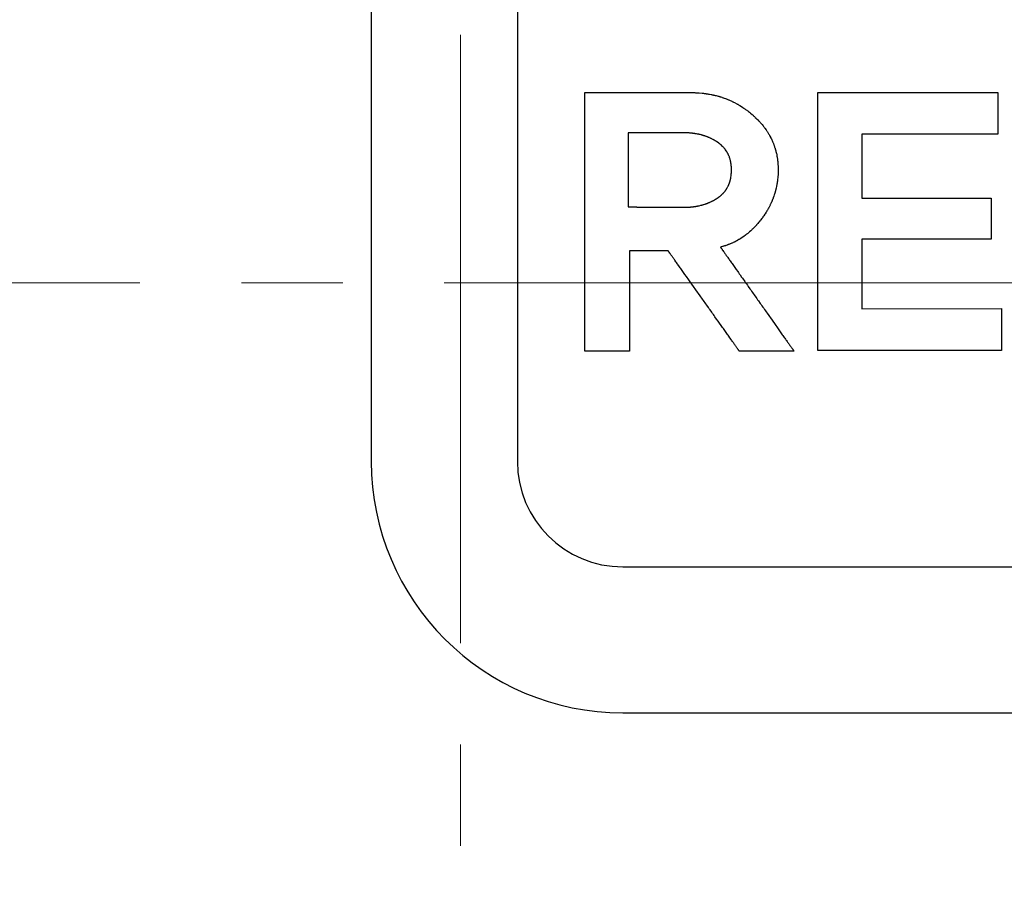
# Model space of a CAD drawing. Header units: inches. Extents: x 749 to 1245, y 24 to 374.
# Tile 41 of 145: x 873 to 879, y 254 to 259. Entities that reach past the tile are written whole.
import ezdxf

# ---------------------------------------------------------------- set-up
doc = ezdxf.new("R2010")
doc.units = ezdxf.units.IN
doc.header["$LTSCALE"] = 5
doc.header["$MEASUREMENT"] = 0
doc.linetypes.add('CENTER2', pattern=[1.125, 0.75, -0.125, 0.125, -0.125])
doc.layers.add('AM_0', color=7, linetype='CONTINUOUS', lineweight=30)
doc.layers.add('AM_7_Center', color=1, linetype='CENTER2', lineweight=15)

msp = doc.modelspace()

# ---------------------------------------------------------------- linework, layer by layer
at = {"layer": 'AM_0', "color": 1, "linetype": 'Continuous'}
for p, q in [((875.3363, 262.5986), (875.3363, 256.3986)), ((876.2363, 262.5986), (876.2363, 256.3986)), ((876.6516, 258.6721), (877.3093, 258.6721)), ((876.6516, 257.0782), (876.6516, 258.6718)), ((877.3093, 258.6721), (877.3128, 258.672)), ((877.3128, 258.672), (877.3162, 258.672)), ((877.3162, 258.672), (877.3197, 258.6719)), ((877.3197, 258.6719), (877.3232, 258.6719)), ((877.3232, 258.6719), (877.3301, 258.6717)), ((877.3301, 258.6717), (877.3335, 258.6715)), ((877.3335, 258.6715), (877.337, 258.6714)), ((877.337, 258.6714), (877.3574, 258.6702)), ((877.3574, 258.6702), (877.3742, 258.6687)), ((877.3742, 258.6687), (877.3808, 258.6679)), ((877.3808, 258.6679), (877.3842, 258.6676)), ((877.3842, 258.6676), (877.3875, 258.6671)), ((878.0867, 257.0823), (878.0867, 258.6721)), ((878.0867, 258.6721), (879.1957, 258.6721)), ((879.1957, 258.6721), (879.1957, 258.4159)), ((877.3875, 258.6671), (877.3941, 258.6663)), ((877.3941, 258.6663), (877.3974, 258.6658)), ((877.3974, 258.6658), (877.4006, 258.6654)), ((877.4006, 258.6654), (877.4072, 258.6644)), ((877.4072, 258.6644), (877.4104, 258.6639)), ((877.4104, 258.6639), (877.4137, 258.6633)), ((877.4137, 258.6633), (877.4169, 258.6628)), ((877.4169, 258.6628), (877.4202, 258.6622)), ((877.4202, 258.6622), (877.4298, 258.6604)), ((877.4298, 258.6604), (877.433, 258.6597)), ((877.433, 258.6597), (877.4362, 258.6591)), ((877.4362, 258.6591), (877.4426, 258.6577)), ((877.4426, 258.6577), (877.4457, 258.657)), ((877.4457, 258.657), (877.4489, 258.6563)), ((877.4489, 258.6563), (877.452, 258.6555)), ((877.452, 258.6555), (877.4552, 258.6548)), ((877.4552, 258.6548), (877.4583, 258.654)), ((877.4583, 258.654), (877.4615, 258.6532)), ((877.4615, 258.6532), (877.4677, 258.6516)), ((877.4677, 258.6516), (877.4739, 258.6498)), ((877.4739, 258.6498), (877.477, 258.649)), ((877.477, 258.649), (877.4801, 258.6481)), ((877.4801, 258.6481), (877.4831, 258.6472)), ((877.4831, 258.6472), (877.4862, 258.6462)), ((877.4862, 258.6462), (877.4893, 258.6453)), ((877.4893, 258.6453), (877.4953, 258.6433)), ((877.4953, 258.6433), (877.4984, 258.6423)), ((877.4984, 258.6423), (877.5044, 258.6403)), ((877.5044, 258.6403), (877.5074, 258.6392)), ((877.5074, 258.6392), (877.5104, 258.6382)), ((877.5104, 258.6382), (877.5194, 258.6349)), ((877.5194, 258.6349), (877.5224, 258.6337)), ((877.5224, 258.6337), (877.5253, 258.6326)), ((877.5253, 258.6326), (877.5283, 258.6314)), ((877.5283, 258.6314), (877.5341, 258.629)), ((877.5341, 258.629), (877.5371, 258.6278)), ((877.5371, 258.6278), (877.54, 258.6265)), ((877.54, 258.6265), (877.5429, 258.6253)), ((877.5429, 258.6253), (877.5574, 258.6188)), ((877.5574, 258.6188), (877.5602, 258.6174)), ((877.5602, 258.6174), (877.5631, 258.616)), ((877.5631, 258.616), (877.5659, 258.6146)), ((877.5659, 258.6146), (877.5688, 258.6132)), ((877.5688, 258.6132), (877.5744, 258.6104)), ((877.5744, 258.6104), (877.5884, 258.6029)), ((877.5884, 258.6029), (877.5912, 258.6013)), ((877.5912, 258.6013), (877.594, 258.5998)), ((877.594, 258.5998), (877.5967, 258.5982)), ((877.5967, 258.5982), (877.5995, 258.5966)), ((877.5995, 258.5966), (877.6022, 258.595)), ((877.6022, 258.595), (877.605, 258.5934)), ((877.605, 258.5934), (877.6077, 258.5917)), ((877.6077, 258.5917), (877.6104, 258.5901)), ((877.6104, 258.5901), (877.6185, 258.585)), ((877.6185, 258.585), (877.6212, 258.5832)), ((877.6212, 258.5832), (877.6239, 258.5815)), ((877.6239, 258.5815), (877.6265, 258.5797)), ((877.6265, 258.5797), (877.6319, 258.5761)), ((877.6319, 258.5761), (877.6345, 258.5743)), ((877.6345, 258.5743), (877.6372, 258.5725)), ((877.6372, 258.5725), (877.6398, 258.5706)), ((877.6398, 258.5706), (877.6424, 258.5688)), ((877.6424, 258.5688), (877.6502, 258.5631)), ((877.6502, 258.5631), (877.6528, 258.5611)), ((877.6528, 258.5611), (877.6554, 258.5592)), ((877.6554, 258.5592), (877.658, 258.5572)), ((877.658, 258.5572), (877.6605, 258.5552)), ((877.6605, 258.5552), (877.6657, 258.5512)), ((877.6657, 258.5512), (877.6682, 258.5492)), ((877.6682, 258.5492), (877.6707, 258.5471)), ((877.6707, 258.5471), (877.6733, 258.545)), ((877.6733, 258.545), (877.6833, 258.5366)), ((877.6833, 258.5366), (877.6858, 258.5344)), ((877.6858, 258.5344), (877.6886, 258.5319)), ((877.6886, 258.5319), (877.6914, 258.5295)), ((877.6914, 258.5295), (877.6941, 258.527)), ((877.6941, 258.527), (877.6969, 258.5245)), ((877.6969, 258.5245), (877.6996, 258.5219)), ((877.6996, 258.5219), (877.7023, 258.5194)), ((877.7023, 258.5194), (877.7102, 258.5118)), ((877.7102, 258.5118), (877.7128, 258.5092)), ((877.7128, 258.5092), (877.7153, 258.5066)), ((877.7153, 258.5066), (877.7179, 258.5041)), ((877.7179, 258.5041), (877.7229, 258.4989)), ((877.7229, 258.4989), (877.7253, 258.4962)), ((877.7253, 258.4962), (877.7277, 258.4936)), ((877.7277, 258.4936), (877.7302, 258.491)), ((877.7302, 258.491), (877.7325, 258.4883)), ((877.7325, 258.4883), (877.7349, 258.4857)), ((877.7349, 258.4857), (877.7441, 258.4749)), ((877.7441, 258.4749), (877.7507, 258.4668)), ((877.7507, 258.4668), (877.7528, 258.464)), ((877.7528, 258.464), (877.755, 258.4613)), ((877.755, 258.4613), (877.7571, 258.4585)), ((877.7571, 258.4585), (877.7591, 258.4558)), ((877.7591, 258.4558), (877.7612, 258.453)), ((877.7612, 258.453), (877.7692, 258.4418)), ((877.7692, 258.4418), (877.7711, 258.4389)), ((877.7711, 258.4389), (877.773, 258.4361)), ((877.773, 258.4361), (877.7748, 258.4332)), ((877.7748, 258.4332), (877.7767, 258.4304)), ((877.7767, 258.4304), (877.7821, 258.4217)), ((876.9185, 258.4244), (876.9185, 257.9675)), ((877.2593, 258.4244), (876.9186, 258.4244)), ((877.2616, 258.4243), (877.2593, 258.4244)), ((877.2686, 258.4243), (877.2616, 258.4243)), ((877.2709, 258.4242), (877.2686, 258.4243)), ((877.2732, 258.4242), (877.2709, 258.4242)), ((877.2891, 258.4235), (877.2732, 258.4242)), ((877.2914, 258.4233), (877.2891, 258.4235)), ((877.2936, 258.4232), (877.2914, 258.4233)), ((877.2959, 258.423), (877.2936, 258.4232)), ((877.2981, 258.4229), (877.2959, 258.423)), ((877.3092, 258.4219), (877.2981, 258.4229)), ((877.3113, 258.4216), (877.3092, 258.4219)), ((877.3135, 258.4214), (877.3113, 258.4216)), ((877.3157, 258.4211), (877.3135, 258.4214)), ((877.3179, 258.4209), (877.3157, 258.4211)), ((877.32, 258.4206), (877.3179, 258.4209)), ((877.3222, 258.4203), (877.32, 258.4206)), ((877.3243, 258.42), (877.3222, 258.4203)), ((877.3265, 258.4197), (877.3243, 258.42)), ((877.3286, 258.4194), (877.3265, 258.4197)), ((877.3308, 258.4191), (877.3286, 258.4194)), ((877.3329, 258.4187), (877.3308, 258.4191)), ((877.335, 258.4184), (877.3329, 258.4187)), ((877.3371, 258.418), (877.335, 258.4184)), ((877.3392, 258.4177), (877.3371, 258.418)), ((877.3455, 258.4165), (877.3392, 258.4177)), ((877.3475, 258.4161), (877.3455, 258.4165)), ((877.3517, 258.4153), (877.3475, 258.4161)), ((877.3537, 258.4148), (877.3517, 258.4153)), ((877.3558, 258.4144), (877.3537, 258.4148)), ((877.3578, 258.4139), (877.3558, 258.4144)), ((877.3598, 258.4135), (877.3578, 258.4139)), ((877.3619, 258.413), (877.3598, 258.4135)), ((877.3699, 258.411), (877.3619, 258.413)), ((877.3719, 258.4104), (877.3699, 258.411)), ((877.3739, 258.4099), (877.3719, 258.4104)), ((877.3759, 258.4093), (877.3739, 258.4099)), ((877.3778, 258.4088), (877.3759, 258.4093)), ((877.3798, 258.4082), (877.3778, 258.4088)), ((877.3817, 258.4076), (877.3798, 258.4082)), ((877.3837, 258.407), (877.3817, 258.4076)), ((877.3856, 258.4064), (877.3837, 258.407)), ((877.3876, 258.4058), (877.3856, 258.4064)), ((877.3914, 258.4046), (877.3876, 258.4058)), ((877.3933, 258.4039), (877.3914, 258.4046)), ((877.3953, 258.4033), (877.3933, 258.4039)), ((877.3991, 258.4019), (877.3953, 258.4033)), ((877.4009, 258.4012), (877.3991, 258.4019)), ((877.4066, 258.3991), (877.4009, 258.4012)), ((877.4084, 258.3984), (877.4066, 258.3991)), ((877.4103, 258.3977), (877.4084, 258.3984)), ((877.4121, 258.3969), (877.4103, 258.3977)), ((877.414, 258.3961), (877.4121, 258.3969)), ((877.4158, 258.3954), (877.414, 258.3961)), ((877.4176, 258.3946), (877.4158, 258.3954)), ((877.4195, 258.3938), (877.4176, 258.3946)), ((877.4267, 258.3906), (877.4195, 258.3938)), ((877.4284, 258.3897), (877.4267, 258.3906)), ((877.4302, 258.3889), (877.4284, 258.3897)), ((877.4338, 258.3871), (877.4302, 258.3889)), ((877.4355, 258.3863), (877.4338, 258.3871)), ((877.4373, 258.3854), (877.4355, 258.3863)), ((877.4407, 258.3836), (877.4373, 258.3854)), ((877.4425, 258.3826), (877.4407, 258.3836)), ((877.4459, 258.3808), (877.4425, 258.3826)), ((877.4476, 258.3798), (877.4459, 258.3808)), ((877.4493, 258.3789), (877.4476, 258.3798)), ((877.4561, 258.3749), (877.4493, 258.3789)), ((877.4577, 258.3739), (877.4561, 258.3749)), ((877.4594, 258.3729), (877.4577, 258.3739)), ((877.4611, 258.3718), (877.4594, 258.3729)), ((877.4627, 258.3708), (877.4611, 258.3718)), ((877.4643, 258.3697), (877.4627, 258.3708)), ((877.466, 258.3687), (877.4643, 258.3697)), ((877.4756, 258.3621), (877.466, 258.3687)), ((877.7821, 258.4217), (877.7838, 258.4188)), ((877.7838, 258.4188), (877.7856, 258.4159)), ((877.7856, 258.4159), (877.7873, 258.413)), ((877.7873, 258.413), (877.7889, 258.4101)), ((877.7889, 258.4101), (877.7906, 258.4071)), ((877.7906, 258.4071), (877.7922, 258.4042)), ((877.7922, 258.4042), (877.7954, 258.3982)), ((877.7954, 258.3982), (877.7969, 258.3953)), ((877.7969, 258.3953), (877.7999, 258.3893)), ((877.7999, 258.3893), (877.8014, 258.3862)), ((877.8014, 258.3862), (877.8042, 258.3802)), ((877.8042, 258.3802), (877.8056, 258.3771)), ((877.8056, 258.3771), (877.807, 258.3741)), ((877.807, 258.3741), (877.8083, 258.371)), ((877.8083, 258.371), (877.8097, 258.3679)), ((877.8097, 258.3679), (877.811, 258.3649)), ((877.811, 258.3649), (877.8122, 258.3618)), ((878.3596, 258.4159), (878.3596, 258.0221)), ((879.1957, 258.4159), (878.3596, 258.4159)), ((877.4771, 258.3609), (877.4756, 258.3621)), ((877.4787, 258.3598), (877.4771, 258.3609)), ((877.4802, 258.3586), (877.4787, 258.3598)), ((877.4817, 258.3575), (877.4802, 258.3586)), ((877.4832, 258.3563), (877.4817, 258.3575)), ((877.4846, 258.3551), (877.4832, 258.3563)), ((877.4861, 258.3539), (877.4846, 258.3551)), ((877.4875, 258.3527), (877.4861, 258.3539)), ((877.489, 258.3515), (877.4875, 258.3527)), ((877.4918, 258.3491), (877.489, 258.3515)), ((877.4986, 258.3428), (877.4918, 258.3491)), ((877.5012, 258.3402), (877.4986, 258.3428)), ((877.5024, 258.3389), (877.5012, 258.3402)), ((877.5037, 258.3376), (877.5024, 258.3389)), ((877.5074, 258.3336), (877.5037, 258.3376)), ((877.5086, 258.3322), (877.5074, 258.3336)), ((877.5098, 258.3309), (877.5086, 258.3322)), ((877.5109, 258.3295), (877.5098, 258.3309)), ((877.5121, 258.3281), (877.5109, 258.3295)), ((877.5132, 258.3267), (877.5121, 258.3281)), ((877.5144, 258.3253), (877.5132, 258.3267)), ((877.5166, 258.3225), (877.5144, 258.3253)), ((877.5177, 258.321), (877.5166, 258.3225)), ((877.5187, 258.3196), (877.5177, 258.321)), ((877.5198, 258.3182), (877.5187, 258.3196)), ((877.5228, 258.3137), (877.5198, 258.3182)), ((877.5238, 258.3123), (877.5228, 258.3137)), ((877.5248, 258.3108), (877.5238, 258.3123)), ((877.5257, 258.3093), (877.5248, 258.3108)), ((877.5267, 258.3077), (877.5257, 258.3093)), ((877.5285, 258.3047), (877.5267, 258.3077)), ((877.5294, 258.3031), (877.5285, 258.3047)), ((877.8122, 258.3618), (877.8135, 258.3587)), ((877.8135, 258.3587), (877.8147, 258.3555)), ((877.8147, 258.3555), (877.8159, 258.3524)), ((877.8159, 258.3524), (877.817, 258.3493)), ((877.817, 258.3493), (877.8182, 258.3461)), ((877.8182, 258.3461), (877.8193, 258.343)), ((877.8193, 258.343), (877.8204, 258.3398)), ((877.8204, 258.3398), (877.8214, 258.3366)), ((877.8214, 258.3366), (877.8225, 258.3334)), ((877.8225, 258.3334), (877.8245, 258.327)), ((877.8245, 258.327), (877.8254, 258.3238)), ((877.8254, 258.3238), (877.8264, 258.3206)), ((877.8264, 258.3206), (877.8273, 258.3174)), ((877.8273, 258.3174), (877.8282, 258.3141)), ((877.8282, 258.3141), (877.829, 258.3109)), ((877.829, 258.3109), (877.8299, 258.3076)), ((877.8299, 258.3076), (877.8307, 258.3043)), ((877.8307, 258.3043), (877.8314, 258.301)), ((877.5303, 258.3016), (877.5294, 258.3031)), ((877.5312, 258.3), (877.5303, 258.3016)), ((877.532, 258.2984), (877.5312, 258.3)), ((877.5329, 258.2969), (877.532, 258.2984)), ((877.5345, 258.2937), (877.5329, 258.2969)), ((877.5353, 258.292), (877.5345, 258.2937)), ((877.5361, 258.2904), (877.5353, 258.292)), ((877.5368, 258.2888), (877.5361, 258.2904)), ((877.5376, 258.2872), (877.5368, 258.2888)), ((877.539, 258.2838), (877.5376, 258.2872)), ((877.5397, 258.2822), (877.539, 258.2838)), ((877.5411, 258.2788), (877.5397, 258.2822)), ((877.5417, 258.2771), (877.5411, 258.2788)), ((877.5424, 258.2754), (877.5417, 258.2771)), ((877.5436, 258.272), (877.5424, 258.2754)), ((877.5442, 258.2702), (877.5436, 258.272)), ((877.5448, 258.2685), (877.5442, 258.2702)), ((877.5453, 258.2667), (877.5448, 258.2685)), ((877.5459, 258.265), (877.5453, 258.2667)), ((877.5469, 258.2614), (877.5459, 258.265)), ((877.5475, 258.2596), (877.5469, 258.2614)), ((877.5479, 258.2578), (877.5475, 258.2596)), ((877.5489, 258.2542), (877.5479, 258.2578)), ((877.5493, 258.2523), (877.5489, 258.2542)), ((877.5497, 258.2505), (877.5493, 258.2523)), ((877.5502, 258.2486), (877.5497, 258.2505)), ((877.5506, 258.2468), (877.5502, 258.2486)), ((877.5509, 258.2449), (877.5506, 258.2468)), ((877.5513, 258.243), (877.5509, 258.2449)), ((877.5517, 258.2412), (877.5513, 258.243)), ((877.8314, 258.301), (877.8322, 258.2977)), ((877.8322, 258.2977), (877.8343, 258.2878)), ((877.8343, 258.2878), (877.835, 258.2844)), ((877.835, 258.2844), (877.8356, 258.2811)), ((877.8356, 258.2811), (877.8368, 258.2743)), ((877.8368, 258.2743), (877.8374, 258.271)), ((877.8374, 258.271), (877.8389, 258.2607)), ((877.8389, 258.2607), (877.8393, 258.2573)), ((877.8393, 258.2573), (877.8398, 258.2539)), ((877.8398, 258.2539), (877.8406, 258.247)), ((877.8406, 258.247), (877.8421, 258.2296)), ((877.552, 258.2393), (877.5517, 258.2412)), ((877.5523, 258.2373), (877.552, 258.2393)), ((877.5532, 258.2316), (877.5523, 258.2373)), ((877.5534, 258.2296), (877.5532, 258.2316)), ((877.5537, 258.2277), (877.5534, 258.2296)), ((877.5547, 258.2177), (877.5537, 258.2277)), ((877.5548, 258.2157), (877.5547, 258.2177)), ((877.555, 258.2137), (877.5548, 258.2157)), ((877.5549, 258.1758), (877.5555, 258.1885)), ((877.5555, 258.2035), (877.555, 258.2137)), ((877.5555, 258.1972), (877.5555, 258.2035)), ((877.5556, 258.1951), (877.5555, 258.1972)), ((877.5555, 258.1929), (877.5556, 258.1951)), ((877.5555, 258.1885), (877.5555, 258.1929)), ((877.8421, 258.2296), (877.8427, 258.219)), ((877.8427, 258.219), (877.8428, 258.2155)), ((877.8428, 258.2155), (877.843, 258.2119)), ((877.843, 258.2119), (877.8431, 258.2083)), ((877.8432, 258.1883), (877.843, 258.1823)), ((877.843, 258.1823), (877.843, 258.1794)), ((877.8431, 258.2083), (877.8431, 258.2048)), ((877.8431, 258.2048), (877.8432, 258.2012)), ((877.8432, 258.2012), (877.8432, 258.1883)), ((877.545, 258.1213), (877.5455, 258.1231)), ((877.5455, 258.1231), (877.5461, 258.1249)), ((877.5461, 258.1249), (877.5466, 258.1267)), ((877.5466, 258.1267), (877.5471, 258.1286)), ((877.5471, 258.1286), (877.5476, 258.1304)), ((877.5476, 258.1304), (877.5481, 258.1323)), ((877.5481, 258.1323), (877.5486, 258.1341)), ((877.5486, 258.1341), (877.549, 258.136)), ((877.549, 258.136), (877.5495, 258.1379)), ((877.5495, 258.1379), (877.5507, 258.1436)), ((877.5507, 258.1436), (877.5511, 258.1456)), ((877.5511, 258.1456), (877.5514, 258.1475)), ((877.5514, 258.1475), (877.5518, 258.1495)), ((877.5518, 258.1495), (877.5521, 258.1514)), ((877.5521, 258.1514), (877.5533, 258.1594)), ((877.5533, 258.1594), (877.5535, 258.1614)), ((877.5535, 258.1614), (877.5538, 258.1634)), ((877.5538, 258.1634), (877.554, 258.1655)), ((877.554, 258.1655), (877.5542, 258.1675)), ((877.5542, 258.1675), (877.5544, 258.1696)), ((877.5544, 258.1696), (877.5546, 258.1716)), ((877.5546, 258.1716), (877.5547, 258.1737)), ((877.5547, 258.1737), (877.5549, 258.1758)), ((877.8383, 258.1238), (877.8379, 258.121)), ((877.8387, 258.1267), (877.8383, 258.1238)), ((877.839, 258.1296), (877.8387, 258.1267)), ((877.8394, 258.1325), (877.839, 258.1296)), ((877.8397, 258.1354), (877.8394, 258.1325)), ((877.8401, 258.1383), (877.8397, 258.1354)), ((877.841, 258.147), (877.8401, 258.1383)), ((877.8412, 258.1499), (877.841, 258.147)), ((877.8415, 258.1528), (877.8412, 258.1499)), ((877.8425, 258.1675), (877.8415, 258.1528)), ((877.8427, 258.1734), (877.8425, 258.1675)), ((877.8429, 258.1764), (877.8427, 258.1734)), ((877.843, 258.1794), (877.8429, 258.1764)), ((877.5125, 258.0605), (877.5158, 258.0647)), ((877.5158, 258.0647), (877.5169, 258.0662)), ((877.5169, 258.0662), (877.518, 258.0676)), ((877.518, 258.0676), (877.5191, 258.0691)), ((877.5191, 258.0691), (877.5201, 258.0706)), ((877.5201, 258.0706), (877.5211, 258.072)), ((877.5211, 258.072), (877.5222, 258.0735)), ((877.5222, 258.0735), (877.5232, 258.075)), ((877.5232, 258.075), (877.5241, 258.0765)), ((877.5241, 258.0765), (877.5251, 258.0781)), ((877.5251, 258.0781), (877.5261, 258.0796)), ((877.5261, 258.0796), (877.527, 258.0811)), ((877.527, 258.0811), (877.5279, 258.0827)), ((877.5279, 258.0827), (877.5288, 258.0842)), ((877.5288, 258.0842), (877.5315, 258.089)), ((877.5315, 258.089), (877.5331, 258.0922)), ((877.5331, 258.0922), (877.534, 258.0938)), ((877.534, 258.0938), (877.5348, 258.0955)), ((877.5348, 258.0955), (877.5356, 258.0971)), ((877.5356, 258.0971), (877.5363, 258.0988)), ((877.5363, 258.0988), (877.5371, 258.1005)), ((877.5371, 258.1005), (877.5378, 258.1021)), ((877.5378, 258.1021), (877.5385, 258.1038)), ((877.5385, 258.1038), (877.5393, 258.1055)), ((877.5393, 258.1055), (877.54, 258.1072)), ((877.54, 258.1072), (877.5406, 258.109)), ((877.5406, 258.109), (877.542, 258.1124)), ((877.542, 258.1124), (877.5426, 258.1142)), ((877.5426, 258.1142), (877.5432, 258.1159)), ((877.5432, 258.1159), (877.545, 258.1213)), ((877.8254, 258.0618), (877.8246, 258.0591)), ((877.8261, 258.0646), (877.8254, 258.0618)), ((877.8269, 258.0674), (877.8261, 258.0646)), ((877.8276, 258.0702), (877.8269, 258.0674)), ((877.8283, 258.0729), (877.8276, 258.0702)), ((877.8297, 258.0785), (877.8283, 258.0729)), ((877.8303, 258.0813), (877.8297, 258.0785)), ((877.831, 258.0841), (877.8303, 258.0813)), ((877.8328, 258.0925), (877.831, 258.0841)), ((877.8334, 258.0954), (877.8328, 258.0925)), ((877.834, 258.0982), (877.8334, 258.0954)), ((877.8345, 258.101), (877.834, 258.0982)), ((877.835, 258.1039), (877.8345, 258.101)), ((877.836, 258.1095), (877.835, 258.1039)), ((877.8365, 258.1124), (877.836, 258.1095)), ((877.837, 258.1152), (877.8365, 258.1124)), ((877.8374, 258.1181), (877.837, 258.1152)), ((877.8379, 258.121), (877.8374, 258.1181)), ((877.4285, 257.999), (877.4315, 258.0004)), ((877.4315, 258.0004), (877.433, 258.0012)), ((877.433, 258.0012), (877.4345, 258.0019)), ((877.4345, 258.0019), (877.4359, 258.0026)), ((877.4359, 258.0026), (877.4374, 258.0033)), ((877.4374, 258.0033), (877.4389, 258.0041)), ((877.4389, 258.0041), (877.4403, 258.0048)), ((877.4403, 258.0048), (877.4418, 258.0056)), ((877.4418, 258.0056), (877.4432, 258.0063)), ((877.4432, 258.0063), (877.4447, 258.0071)), ((877.4447, 258.0071), (877.4489, 258.0095)), ((877.4489, 258.0095), (877.4504, 258.0103)), ((877.4504, 258.0103), (877.4574, 258.0143)), ((877.4574, 258.0143), (877.4588, 258.0152)), ((877.4588, 258.0152), (877.4602, 258.016)), ((877.4602, 258.016), (877.4616, 258.0169)), ((877.4616, 258.0169), (877.4629, 258.0177)), ((877.4629, 258.0177), (877.4657, 258.0195)), ((877.4657, 258.0195), (877.467, 258.0204)), ((877.467, 258.0204), (877.4698, 258.0222)), ((877.4698, 258.0222), (877.4714, 258.0232)), ((877.4714, 258.0232), (877.473, 258.0243)), ((877.473, 258.0243), (877.4745, 258.0254)), ((877.4745, 258.0254), (877.4761, 258.0265)), ((877.4761, 258.0265), (877.4776, 258.0277)), ((877.4776, 258.0277), (877.4792, 258.0288)), ((877.4792, 258.0288), (877.4807, 258.0299)), ((877.4807, 258.0299), (877.4822, 258.0311)), ((877.4822, 258.0311), (877.4837, 258.0322)), ((877.4837, 258.0322), (877.4851, 258.0334)), ((877.4851, 258.0334), (877.4866, 258.0346)), ((877.4866, 258.0346), (877.4894, 258.037)), ((877.4894, 258.037), (877.4909, 258.0382)), ((877.4909, 258.0382), (877.4923, 258.0394)), ((877.4923, 258.0394), (877.4936, 258.0407)), ((877.4936, 258.0407), (877.495, 258.0419)), ((877.495, 258.0419), (877.4963, 258.0432)), ((877.4963, 258.0432), (877.499, 258.0457)), ((877.499, 258.0457), (877.5029, 258.0496)), ((877.5029, 258.0496), (877.5041, 258.051)), ((877.5041, 258.051), (877.5054, 258.0523)), ((877.5054, 258.0523), (877.5066, 258.0536)), ((877.5066, 258.0536), (877.5078, 258.055)), ((877.5078, 258.055), (877.509, 258.0563)), ((877.509, 258.0563), (877.5102, 258.0577)), ((877.5102, 258.0577), (877.5113, 258.0591)), ((877.5113, 258.0591), (877.5125, 258.0605)), ((877.8045, 258.0023), (877.8034, 257.9997)), ((877.8056, 258.005), (877.8045, 258.0023)), ((877.8067, 258.0076), (877.8056, 258.005)), ((877.8089, 258.013), (877.8067, 258.0076)), ((877.81, 258.0156), (877.8089, 258.013)), ((877.815, 258.0291), (877.81, 258.0156)), ((877.8159, 258.0318), (877.815, 258.0291)), ((877.8169, 258.0345), (877.8159, 258.0318)), ((877.8196, 258.0426), (877.8169, 258.0345)), ((877.8205, 258.0454), (877.8196, 258.0426)), ((877.8213, 258.0481), (877.8205, 258.0454)), ((877.8222, 258.0508), (877.8213, 258.0481)), ((877.823, 258.0536), (877.8222, 258.0508)), ((877.8238, 258.0563), (877.823, 258.0536)), ((877.8246, 258.0591), (877.8238, 258.0563)), ((878.3596, 258.0221), (879.1554, 258.0221)), ((879.1554, 258.0221), (879.1554, 257.7682)), ((876.9185, 257.9672), (876.9245, 257.9672)), ((876.9245, 257.9672), (876.9258, 257.9671)), ((876.9258, 257.9671), (876.9391, 257.9671)), ((876.9391, 257.9671), (876.9412, 257.967)), ((876.9412, 257.967), (876.953, 257.967)), ((876.953, 257.967), (876.9555, 257.9669)), ((876.9555, 257.9669), (876.9695, 257.9669)), ((876.9695, 257.9669), (876.9725, 257.9668)), ((876.9725, 257.9668), (876.9852, 257.9668)), ((876.9852, 257.9668), (876.9885, 257.9667)), ((876.9885, 257.9667), (876.9986, 257.9667)), ((876.9986, 257.9667), (877.0021, 257.9666)), ((877.0021, 257.9666), (877.0166, 257.9666)), ((877.0166, 257.9666), (877.0203, 257.9665)), ((877.0203, 257.9665), (877.0316, 257.9665)), ((877.0316, 257.9665), (877.0354, 257.9664)), ((877.0354, 257.9664), (877.047, 257.9664)), ((877.047, 257.9664), (877.051, 257.9663)), ((877.051, 257.9663), (877.0589, 257.9663)), ((877.0589, 257.9663), (877.0628, 257.9662)), ((877.0628, 257.9662), (877.0748, 257.9662)), ((877.0748, 257.9662), (877.0788, 257.9661)), ((877.0788, 257.9661), (877.0909, 257.9661)), ((877.0909, 257.9661), (877.0949, 257.966)), ((877.0949, 257.966), (877.107, 257.966)), ((877.107, 257.966), (877.111, 257.9659)), ((877.111, 257.9659), (877.1229, 257.9659)), ((877.1229, 257.9659), (877.1268, 257.9658)), ((877.1268, 257.9658), (877.1386, 257.9658)), ((877.1386, 257.9658), (877.1424, 257.9657)), ((877.1424, 257.9657), (877.1538, 257.9657)), ((877.1538, 257.9657), (877.1575, 257.9656)), ((877.1575, 257.9656), (877.1685, 257.9656)), ((877.1685, 257.9656), (877.1721, 257.9655)), ((877.1721, 257.9655), (877.1826, 257.9655)), ((877.1826, 257.9655), (877.186, 257.9654)), ((877.186, 257.9654), (877.1991, 257.9654)), ((877.1991, 257.9654), (877.2022, 257.9653)), ((877.2022, 257.9653), (877.2141, 257.9653)), ((877.2141, 257.9653), (877.2169, 257.9652)), ((877.2169, 257.9652), (877.2298, 257.9652)), ((877.2298, 257.9652), (877.2321, 257.9651)), ((877.2321, 257.9651), (877.2461, 257.9651)), ((877.2461, 257.9651), (877.2477, 257.965)), ((877.2477, 257.965), (877.2671, 257.965)), ((877.2671, 257.965), (877.269, 257.9651)), ((877.269, 257.9651), (877.2729, 257.9651)), ((877.2729, 257.9651), (877.2767, 257.9653)), ((877.2767, 257.9653), (877.2786, 257.9653)), ((877.2786, 257.9653), (877.2938, 257.9661)), ((877.2938, 257.9661), (877.2957, 257.9663)), ((877.2957, 257.9663), (877.2994, 257.9665)), ((877.2994, 257.9665), (877.3013, 257.9667)), ((877.3013, 257.9667), (877.3031, 257.9668)), ((877.3031, 257.9668), (877.305, 257.967)), ((877.305, 257.967), (877.3086, 257.9674)), ((877.3086, 257.9674), (877.3105, 257.9676)), ((877.3105, 257.9676), (877.3141, 257.968)), ((877.3141, 257.968), (877.316, 257.9682)), ((877.316, 257.9682), (877.3214, 257.9688)), ((877.3214, 257.9688), (877.3232, 257.9691)), ((877.3232, 257.9691), (877.325, 257.9693)), ((877.325, 257.9693), (877.3268, 257.9696)), ((877.3268, 257.9696), (877.3286, 257.9698)), ((877.3286, 257.9698), (877.3304, 257.9701)), ((877.3304, 257.9701), (877.3321, 257.9704)), ((877.3321, 257.9704), (877.3339, 257.9707)), ((877.3339, 257.9707), (877.3357, 257.9709)), ((877.3357, 257.9709), (877.3374, 257.9712)), ((877.3374, 257.9712), (877.341, 257.9718)), ((877.341, 257.9718), (877.3427, 257.9722)), ((877.3427, 257.9722), (877.3445, 257.9725)), ((877.3445, 257.9725), (877.3462, 257.9728)), ((877.3462, 257.9728), (877.3479, 257.9732)), ((877.3479, 257.9732), (877.3497, 257.9735)), ((877.3497, 257.9735), (877.3514, 257.9738)), ((877.3514, 257.9738), (877.3548, 257.9746)), ((877.3548, 257.9746), (877.3565, 257.9749)), ((877.3565, 257.9749), (877.3667, 257.9773)), ((877.3667, 257.9773), (877.3684, 257.9778)), ((877.3684, 257.9778), (877.37, 257.9782)), ((877.37, 257.9782), (877.3717, 257.9786)), ((877.3717, 257.9786), (877.3734, 257.9791)), ((877.3734, 257.9791), (877.375, 257.9795)), ((877.375, 257.9795), (877.3767, 257.98)), ((877.3767, 257.98), (877.3783, 257.9804)), ((877.3783, 257.9804), (877.38, 257.9809)), ((877.38, 257.9809), (877.3832, 257.9819)), ((877.3832, 257.9819), (877.3849, 257.9824)), ((877.3849, 257.9824), (877.3913, 257.9844)), ((877.3913, 257.9844), (877.393, 257.9849)), ((877.393, 257.9849), (877.3946, 257.9855)), ((877.3946, 257.9855), (877.3961, 257.986)), ((877.3961, 257.986), (877.3977, 257.9866)), ((877.3977, 257.9866), (877.3993, 257.9871)), ((877.3993, 257.9871), (877.4025, 257.9883)), ((877.4025, 257.9883), (877.4041, 257.9888)), ((877.4041, 257.9888), (877.4056, 257.9894)), ((877.4056, 257.9894), (877.4072, 257.99)), ((877.4072, 257.99), (877.4087, 257.9906)), ((877.4087, 257.9906), (877.4103, 257.9912)), ((877.4103, 257.9912), (877.4118, 257.9918)), ((877.4118, 257.9918), (877.4134, 257.9925)), ((877.4134, 257.9925), (877.4149, 257.9931)), ((877.4149, 257.9931), (877.4165, 257.9937)), ((877.4165, 257.9937), (877.418, 257.9944)), ((877.418, 257.9944), (877.4195, 257.995)), ((877.4195, 257.995), (877.421, 257.9957)), ((877.421, 257.9957), (877.4225, 257.9963)), ((877.4225, 257.9963), (877.427, 257.9984)), ((877.427, 257.9984), (877.4285, 257.999)), ((877.7741, 257.9427), (877.7711, 257.9377)), ((877.7756, 257.9453), (877.7741, 257.9427)), ((877.7771, 257.9478), (877.7756, 257.9453)), ((877.7786, 257.9504), (877.7771, 257.9478)), ((877.78, 257.9529), (877.7786, 257.9504)), ((877.7815, 257.9555), (877.78, 257.9529)), ((877.7829, 257.958), (877.7815, 257.9555)), ((877.7857, 257.9632), (877.7829, 257.958)), ((877.7871, 257.9657), (877.7857, 257.9632)), ((877.7897, 257.9709), (877.7871, 257.9657)), ((877.7911, 257.9735), (877.7897, 257.9709)), ((877.7937, 257.9787), (877.7911, 257.9735)), ((877.7949, 257.9813), (877.7937, 257.9787)), ((877.7962, 257.9839), (877.7949, 257.9813)), ((877.7986, 257.9891), (877.7962, 257.9839)), ((877.7999, 257.9918), (877.7986, 257.9891)), ((877.801, 257.9944), (877.7999, 257.9918)), ((877.8022, 257.997), (877.801, 257.9944)), ((877.8034, 257.9997), (877.8022, 257.997)), ((877.7308, 257.8805), (877.7291, 257.8785)), ((877.7324, 257.8826), (877.7308, 257.8805)), ((877.7341, 257.8847), (877.7324, 257.8826)), ((877.7424, 257.8956), (877.7341, 257.8847)), ((877.746, 257.9004), (877.7424, 257.8956)), ((877.7478, 257.9029), (877.746, 257.9004)), ((877.7496, 257.9053), (877.7478, 257.9029)), ((877.7513, 257.9078), (877.7496, 257.9053)), ((877.7531, 257.9103), (877.7513, 257.9078)), ((877.7548, 257.9127), (877.7531, 257.9103)), ((877.7582, 257.9177), (877.7548, 257.9127)), ((877.7598, 257.9202), (877.7582, 257.9177)), ((877.7615, 257.9227), (877.7598, 257.9202)), ((877.7631, 257.9251), (877.7615, 257.9227)), ((877.7663, 257.9301), (877.7631, 257.9251)), ((877.7679, 257.9327), (877.7663, 257.9301)), ((877.7711, 257.9377), (877.7679, 257.9327)), ((877.675, 257.8207), (877.6676, 257.8141)), ((877.6786, 257.8241), (877.675, 257.8207)), ((877.6805, 257.8258), (877.6786, 257.8241)), ((877.6841, 257.8292), (877.6805, 257.8258)), ((877.6859, 257.831), (877.6841, 257.8292)), ((877.6877, 257.8327), (877.6859, 257.831)), ((877.6931, 257.8381), (877.6877, 257.8327)), ((877.6948, 257.8399), (877.6931, 257.8381)), ((877.6984, 257.8435), (877.6948, 257.8399)), ((877.7001, 257.8454), (877.6984, 257.8435)), ((877.7019, 257.8472), (877.7001, 257.8454)), ((877.7036, 257.8491), (877.7019, 257.8472)), ((877.7054, 257.8509), (877.7036, 257.8491)), ((877.7088, 257.8547), (877.7054, 257.8509)), ((877.7106, 257.8566), (877.7088, 257.8547)), ((877.7123, 257.8586), (877.7106, 257.8566)), ((877.714, 257.8605), (877.7123, 257.8586)), ((877.7157, 257.8625), (877.714, 257.8605)), ((877.7174, 257.8644), (877.7157, 257.8625)), ((877.7225, 257.8704), (877.7174, 257.8644)), ((877.7241, 257.8724), (877.7225, 257.8704)), ((877.7275, 257.8764), (877.7241, 257.8724)), ((877.7291, 257.8785), (877.7275, 257.8764)), ((877.5883, 257.7587), (877.5862, 257.7575)), ((877.5904, 257.7598), (877.5883, 257.7587)), ((877.5925, 257.761), (877.5904, 257.7598)), ((877.5945, 257.7622), (877.5925, 257.761)), ((877.6008, 257.7658), (877.5945, 257.7622)), ((877.6028, 257.767), (877.6008, 257.7658)), ((877.6049, 257.7682), (877.6028, 257.767)), ((877.6069, 257.7695), (877.6049, 257.7682)), ((877.609, 257.7707), (877.6069, 257.7695)), ((877.611, 257.772), (877.609, 257.7707)), ((877.6131, 257.7733), (877.611, 257.772)), ((877.6211, 257.7785), (877.6131, 257.7733)), ((877.6231, 257.7799), (877.6211, 257.7785)), ((877.6251, 257.7812), (877.6231, 257.7799)), ((877.6331, 257.7868), (877.6251, 257.7812)), ((877.635, 257.7882), (877.6331, 257.7868)), ((877.637, 257.7896), (877.635, 257.7882)), ((877.6389, 257.791), (877.637, 257.7896)), ((877.6409, 257.7925), (877.6389, 257.791)), ((877.6428, 257.794), (877.6409, 257.7925)), ((877.6448, 257.7954), (877.6428, 257.794)), ((877.6486, 257.7984), (877.6448, 257.7954)), ((877.6506, 257.7999), (877.6486, 257.7984)), ((877.6525, 257.8015), (877.6506, 257.7999)), ((877.6563, 257.8045), (877.6525, 257.8015)), ((877.662, 257.8093), (877.6563, 257.8045)), ((877.6638, 257.8109), (877.662, 257.8093)), ((877.6676, 257.8141), (877.6638, 257.8109)), ((879.1554, 257.7682), (878.3596, 257.7682)), ((878.3596, 257.7682), (878.3596, 257.3384)), ((877.49, 257.7201), (877.4877, 257.7195)), ((877.4877, 257.7195), (877.4878, 257.7194)), ((877.4878, 257.7194), (877.488, 257.719)), ((877.488, 257.719), (877.4884, 257.7184)), ((877.4884, 257.7184), (877.489, 257.7176)), ((877.489, 257.7176), (877.4897, 257.7166)), ((877.4897, 257.7166), (877.4906, 257.7153)), ((877.4924, 257.7207), (877.49, 257.7201)), ((877.4906, 257.7153), (877.4917, 257.7139)), ((877.4917, 257.7139), (877.4928, 257.7122)), ((877.4948, 257.7214), (877.4924, 257.7207)), ((877.4928, 257.7122), (877.4942, 257.7103)), ((877.4942, 257.7103), (877.4957, 257.7082)), ((877.4994, 257.7226), (877.4948, 257.7214)), ((877.4957, 257.7082), (877.4973, 257.7059)), ((877.4973, 257.7059), (877.499, 257.7034)), ((877.499, 257.7034), (877.5009, 257.7007)), ((877.5018, 257.7233), (877.4994, 257.7226)), ((877.5009, 257.7007), (877.503, 257.6978)), ((877.5064, 257.7247), (877.5018, 257.7233)), ((877.503, 257.6978), (877.5074, 257.6915)), ((877.5088, 257.7254), (877.5064, 257.7247)), ((877.5134, 257.7268), (877.5088, 257.7254)), ((877.5157, 257.7276), (877.5134, 257.7268)), ((877.518, 257.7283), (877.5157, 257.7276)), ((877.5203, 257.7291), (877.518, 257.7283)), ((877.5225, 257.7298), (877.5203, 257.7291)), ((877.5294, 257.7322), (877.5225, 257.7298)), ((877.5316, 257.7331), (877.5294, 257.7322)), ((877.5339, 257.7339), (877.5316, 257.7331)), ((877.5361, 257.7347), (877.5339, 257.7339)), ((877.5384, 257.7356), (877.5361, 257.7347)), ((877.5428, 257.7374), (877.5384, 257.7356)), ((877.545, 257.7382), (877.5428, 257.7374)), ((877.5473, 257.7392), (877.545, 257.7382)), ((877.5539, 257.7419), (877.5473, 257.7392)), ((877.5583, 257.7439), (877.5539, 257.7419)), ((877.5604, 257.7448), (877.5583, 257.7439)), ((877.5648, 257.7468), (877.5604, 257.7448)), ((877.5669, 257.7479), (877.5648, 257.7468)), ((877.5713, 257.7499), (877.5669, 257.7479)), ((877.5734, 257.751), (877.5713, 257.7499)), ((877.5755, 257.752), (877.5734, 257.751)), ((877.5777, 257.7531), (877.5755, 257.752)), ((877.584, 257.7564), (877.5777, 257.7531)), ((877.5862, 257.7575), (877.584, 257.7564)), ((876.9268, 257.6963), (876.9268, 257.0782)), ((877.1659, 257.6963), (876.927, 257.6963)), ((877.166, 257.6961), (877.1659, 257.6963)), ((877.1666, 257.6952), (877.1662, 257.6958)), ((877.1672, 257.6945), (877.1666, 257.6952)), ((877.1679, 257.6935), (877.1672, 257.6945)), ((877.1688, 257.6922), (877.1679, 257.6935)), ((877.1698, 257.6908), (877.1688, 257.6922)), ((877.1709, 257.6892), (877.1698, 257.6908)), ((877.1722, 257.6874), (877.1709, 257.6892)), ((877.1752, 257.6831), (877.1722, 257.6874)), ((877.1769, 257.6807), (877.1752, 257.6831)), ((877.1807, 257.6754), (877.1769, 257.6807)), ((877.1828, 257.6724), (877.1807, 257.6754)), ((877.185, 257.6693), (877.1828, 257.6724)), ((877.1874, 257.666), (877.185, 257.6693)), ((877.1898, 257.6625), (877.1874, 257.666)), ((877.1924, 257.6589), (877.1898, 257.6625)), ((877.1951, 257.6551), (877.1924, 257.6589)), ((877.1979, 257.6511), (877.1951, 257.6551)), ((877.2008, 257.647), (877.1979, 257.6511)), ((877.2038, 257.6428), (877.2008, 257.647)), ((877.2069, 257.6384), (877.2038, 257.6428)), ((877.2135, 257.6292), (877.2069, 257.6384)), ((877.5074, 257.6915), (877.5099, 257.6881)), ((877.5099, 257.6881), (877.5124, 257.6845)), ((877.5124, 257.6845), (877.5151, 257.6807)), ((877.5151, 257.6807), (877.5178, 257.6768)), ((877.5178, 257.6768), (877.5207, 257.6727)), ((877.5207, 257.6727), (877.5238, 257.6684)), ((877.5238, 257.6684), (877.5269, 257.664)), ((877.5269, 257.664), (877.5301, 257.6595)), ((877.5301, 257.6595), (877.5334, 257.6547)), ((877.5334, 257.6547), (877.5369, 257.6499)), ((877.5369, 257.6499), (877.5404, 257.6449)), ((877.5404, 257.6449), (877.544, 257.6397)), ((877.544, 257.6397), (877.5478, 257.6345)), ((877.2169, 257.6243), (877.2135, 257.6292)), ((877.2204, 257.6194), (877.2169, 257.6243)), ((877.224, 257.6143), (877.2204, 257.6194)), ((877.2315, 257.6038), (877.224, 257.6143)), ((877.2393, 257.5928), (877.2315, 257.6038)), ((877.2433, 257.5871), (877.2393, 257.5928)), ((877.2516, 257.5754), (877.2433, 257.5871)), ((877.5478, 257.6345), (877.5516, 257.6291)), ((877.5516, 257.6291), (877.5555, 257.6235)), ((877.5555, 257.6235), (877.5595, 257.6179)), ((877.5595, 257.6179), (877.5635, 257.6121)), ((877.5635, 257.6121), (877.5677, 257.6062)), ((877.5677, 257.6062), (877.5762, 257.5941)), ((877.5762, 257.5941), (877.5851, 257.5816)), ((877.5851, 257.5816), (877.5942, 257.5687)), ((877.2558, 257.5694), (877.2516, 257.5754)), ((877.2601, 257.5634), (877.2558, 257.5694)), ((877.2645, 257.5572), (877.2601, 257.5634)), ((877.2689, 257.5509), (877.2645, 257.5572)), ((877.278, 257.5382), (877.2689, 257.5509)), ((877.292, 257.5185), (877.278, 257.5382)), ((877.2967, 257.5117), (877.292, 257.5185)), ((877.5942, 257.5687), (877.5988, 257.5621)), ((877.5988, 257.5621), (877.6036, 257.5555)), ((877.6036, 257.5555), (877.6083, 257.5487)), ((877.6083, 257.5487), (877.618, 257.535)), ((877.618, 257.535), (877.6229, 257.528)), ((877.6229, 257.528), (877.6279, 257.521)), ((877.6279, 257.521), (877.6329, 257.5139)), ((877.3212, 257.4773), (877.2967, 257.5117)), ((877.3261, 257.4703), (877.3212, 257.4773)), ((877.3312, 257.4632), (877.3261, 257.4703)), ((877.3362, 257.4561), (877.3312, 257.4632)), ((877.3618, 257.42), (877.3362, 257.4561)), ((877.6329, 257.5139), (877.638, 257.5068)), ((877.638, 257.5068), (877.643, 257.4996)), ((877.643, 257.4996), (877.6482, 257.4923)), ((877.6482, 257.4923), (877.6533, 257.485)), ((877.6533, 257.485), (877.6585, 257.4777)), ((877.6585, 257.4777), (877.669, 257.4628)), ((877.669, 257.4628), (877.6743, 257.4554)), ((877.6743, 257.4554), (877.6795, 257.4479)), ((877.3669, 257.4127), (877.3618, 257.42)), ((877.3721, 257.4055), (877.3669, 257.4127)), ((877.3773, 257.3982), (877.3721, 257.4055)), ((877.3824, 257.3909), (877.3773, 257.3982)), ((877.6795, 257.4479), (877.6848, 257.4404)), ((877.6848, 257.4404), (877.6902, 257.4329)), ((877.6902, 257.4329), (877.6955, 257.4253)), ((877.6955, 257.4253), (877.7062, 257.4102)), ((877.7062, 257.4102), (877.7115, 257.4026)), ((877.7115, 257.4026), (877.7169, 257.3951)), ((877.7169, 257.3951), (877.7222, 257.3875)), ((877.398, 257.369), (877.3824, 257.3909)), ((877.4031, 257.3617), (877.398, 257.369)), ((877.4134, 257.3472), (877.4031, 257.3617)), ((877.4185, 257.3399), (877.4134, 257.3472)), ((877.4237, 257.3327), (877.4185, 257.3399)), ((877.7222, 257.3875), (877.7329, 257.3724)), ((877.7329, 257.3724), (877.7382, 257.3648)), ((877.7382, 257.3648), (877.7436, 257.3573)), ((877.7436, 257.3573), (877.7489, 257.3498)), ((877.7489, 257.3498), (877.7541, 257.3423)), ((877.7541, 257.3423), (877.7594, 257.3348)), ((877.7594, 257.3348), (877.7647, 257.3274)), ((878.3596, 257.3384), (879.2191, 257.3405)), ((879.2191, 257.3405), (879.2191, 257.0823)), ((877.4338, 257.3184), (877.4237, 257.3327)), ((877.4389, 257.3113), (877.4338, 257.3184)), ((877.4439, 257.3042), (877.4389, 257.3113)), ((877.4489, 257.2972), (877.4439, 257.3042)), ((877.4538, 257.2902), (877.4489, 257.2972)), ((877.4637, 257.2763), (877.4538, 257.2902)), ((877.4733, 257.2627), (877.4637, 257.2763)), ((877.7647, 257.3274), (877.7699, 257.32)), ((877.7699, 257.32), (877.7751, 257.3127)), ((877.7751, 257.3127), (877.7853, 257.2981)), ((877.7853, 257.2981), (877.7904, 257.2909)), ((877.7904, 257.2909), (877.7955, 257.2838)), ((877.7955, 257.2838), (877.8201, 257.249)), ((877.4781, 257.256), (877.4733, 257.2627)), ((877.4966, 257.2298), (877.4781, 257.256)), ((877.5011, 257.2235), (877.4966, 257.2298)), ((877.5055, 257.2172), (877.5011, 257.2235)), ((877.5099, 257.2111), (877.5055, 257.2172)), ((877.8201, 257.249), (877.8248, 257.2422)), ((877.8248, 257.2422), (877.8296, 257.2356)), ((877.8296, 257.2356), (877.8342, 257.229)), ((877.8342, 257.229), (877.8433, 257.2161)), ((877.8433, 257.2161), (877.8478, 257.2098)), ((877.5142, 257.205), (877.5099, 257.2111)), ((877.5185, 257.199), (877.5142, 257.205)), ((877.5226, 257.1931), (877.5185, 257.199)), ((877.5267, 257.1874), (877.5226, 257.1931)), ((877.5307, 257.1817), (877.5267, 257.1874)), ((877.5347, 257.1761), (877.5307, 257.1817)), ((877.5385, 257.1707), (877.5347, 257.1761)), ((877.546, 257.1602), (877.5385, 257.1707)), ((877.5531, 257.1501), (877.546, 257.1602)), ((877.8478, 257.2098), (877.8521, 257.2036)), ((877.8521, 257.2036), (877.8565, 257.1975)), ((877.8565, 257.1975), (877.8648, 257.1856)), ((877.8648, 257.1856), (877.8689, 257.1798)), ((877.8689, 257.1798), (877.8729, 257.1742)), ((877.8729, 257.1742), (877.8768, 257.1686)), ((877.8768, 257.1686), (877.8806, 257.1632)), ((877.8806, 257.1632), (877.8844, 257.158)), ((877.8844, 257.158), (877.888, 257.1528)), ((877.888, 257.1528), (877.8915, 257.1478)), ((877.5566, 257.1453), (877.5531, 257.1501)), ((877.5599, 257.1406), (877.5566, 257.1453)), ((877.5631, 257.1361), (877.5599, 257.1406)), ((877.5662, 257.1317), (877.5631, 257.1361)), ((877.5692, 257.1274), (877.5662, 257.1317)), ((877.5721, 257.1233), (877.5692, 257.1274)), ((877.5749, 257.1193), (877.5721, 257.1233)), ((877.5776, 257.1156), (877.5749, 257.1193)), ((877.5802, 257.1119), (877.5776, 257.1156)), ((877.5827, 257.1084), (877.5802, 257.1119)), ((877.585, 257.1051), (877.5827, 257.1084)), ((877.5872, 257.102), (877.585, 257.1051)), ((877.5893, 257.0991), (877.5872, 257.102)), ((877.5913, 257.0963), (877.5893, 257.0991)), ((877.5931, 257.0937), (877.5913, 257.0963)), ((877.5948, 257.0913), (877.5931, 257.0937)), ((877.5964, 257.0891), (877.5948, 257.0913)), ((877.8915, 257.1478), (877.895, 257.143)), ((877.895, 257.143), (877.8983, 257.1382)), ((877.8983, 257.1382), (877.9015, 257.1337)), ((877.9015, 257.1337), (877.9046, 257.1293)), ((877.9046, 257.1293), (877.9077, 257.125)), ((877.9077, 257.125), (877.9105, 257.1209)), ((877.9105, 257.1209), (877.9133, 257.117)), ((877.9133, 257.117), (877.916, 257.1132)), ((877.916, 257.1132), (877.9185, 257.1096)), ((877.9185, 257.1096), (877.921, 257.1062)), ((877.921, 257.1062), (877.9232, 257.1029)), ((877.9232, 257.1029), (877.9254, 257.0999)), ((877.9254, 257.0999), (877.9274, 257.097)), ((877.9274, 257.097), (877.9293, 257.0943)), ((877.9293, 257.0943), (877.9311, 257.0918)), ((877.9311, 257.0918), (877.9327, 257.0895)), ((876.9268, 257.0782), (876.6516, 257.0782)), ((877.5978, 257.0871), (877.5964, 257.0891)), ((877.5991, 257.0852), (877.5978, 257.0871)), ((877.6003, 257.0836), (877.5991, 257.0852)), ((877.6013, 257.0822), (877.6003, 257.0836)), ((877.6021, 257.081), (877.6013, 257.0822)), ((877.6029, 257.08), (877.6021, 257.081)), ((877.6034, 257.0792), (877.6029, 257.08)), ((877.604, 257.0783), (877.6034, 257.0792)), ((877.6041, 257.0782), (877.604, 257.0783)), ((877.9407, 257.0782), (877.6042, 257.0782)), ((877.9327, 257.0895), (877.9342, 257.0874)), ((877.9342, 257.0874), (877.9355, 257.0855)), ((877.9355, 257.0855), (877.9367, 257.0838)), ((877.9367, 257.0838), (877.9378, 257.0823)), ((877.9378, 257.0823), (877.9387, 257.0811)), ((877.9387, 257.0811), (877.9394, 257.0801)), ((877.9394, 257.0801), (877.94, 257.0792)), ((877.94, 257.0792), (877.9404, 257.0787)), ((877.9404, 257.0787), (877.9406, 257.0783)), ((877.9406, 257.0783), (877.9407, 257.0782)), ((879.2191, 257.0823), (878.0867, 257.0823)), ((876.8863, 255.7486), (883.0863, 255.7486)), ((876.8863, 254.8486), (883.0863, 254.8486))]:
    msp.add_line(p, q, dxfattribs=at)
for radius in [1.55, 0.65]:
    msp.add_arc((876.8863, 256.3986), radius, 180, 270, dxfattribs=at)
at = {"layer": 'AM_7_Center'}
for p, q in [((875.8862, 221.5286), (875.8862, 293.4686)), ((830.7862, 257.4986), (920.9862, 257.4986))]:
    msp.add_line(p, q, dxfattribs=at)

doc.saveas('drawing.dxf')
